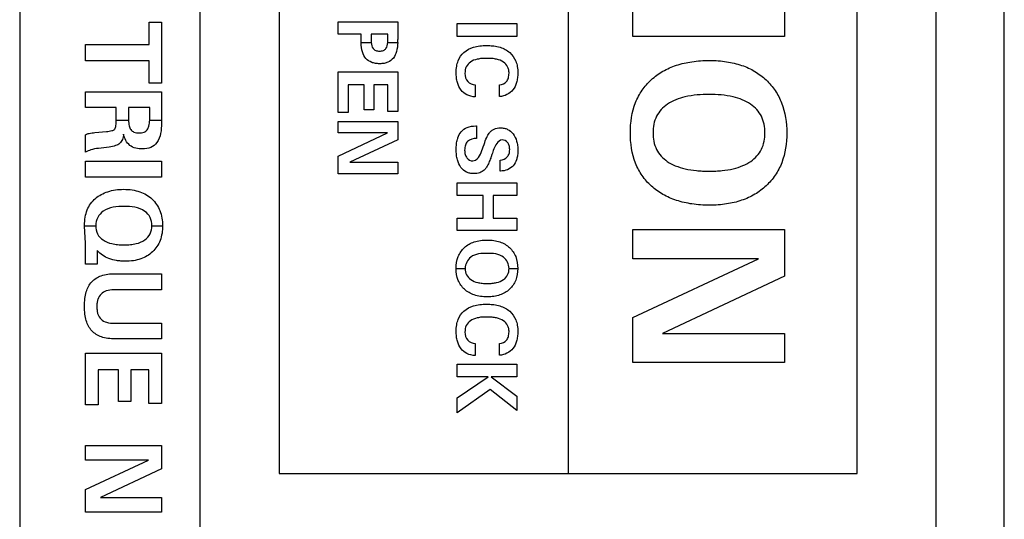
# Model space of a CAD drawing. Header units: inches. Extents: x -3.6 to 47.6, y 1.8 to 32.
# Tile 3 of 35: x -2.637 to -1.637, y 12.021 to 12.529. Entities that reach past the tile are written whole.
import ezdxf

# ---------------------------------------------------------------- set-up
doc = ezdxf.new("R2010")
doc.units = ezdxf.units.IN
doc.header["$LTSCALE"] = 2.42
doc.header["$MEASUREMENT"] = 0
doc.layers.get('0').update_dxf_attribs({"linetype": 'CONTINUOUS'})

msp = doc.modelspace()

# ---------------------------------------------------------------- linework, layer by layer
at = {"color": 7, "linetype": 'Continuous'}
for p, q in [((-2.4541, 14.0768), (-2.4541, 11.2587)), ((-1.7065, 11.2587), (-1.7065, 14.0768)), ((-2.6372, 14.0578), (-2.6372, 11.3078)), ((-1.6372, 11.3078), (-1.6372, 14.0578)), ((-2.3738, 13.2488), (-2.3738, 12.0679)), ((-2.0803, 13.2488), (-2.0803, 12.0679)), ((-1.7868, 12.0679), (-1.7868, 13.2488)), ((-2.0144, 12.5119), (-2.0144, 12.5447)), ((-1.8604, 12.5447), (-1.8604, 12.5119)), ((-2.5058, 12.5035), (-2.5058, 12.5262)), ((-2.5058, 12.5262), (-2.4933, 12.5262)), ((-2.4933, 12.5262), (-2.4933, 12.4643)), ((-2.3137, 12.5142), (-2.3137, 12.5265)), ((-2.3137, 12.5265), (-2.2532, 12.5265)), ((-2.2532, 12.5265), (-2.2532, 12.5086)), ((-2.1928, 12.5119), (-2.1928, 12.5248)), ((-2.1928, 12.5248), (-2.1323, 12.5248)), ((-2.1323, 12.5248), (-2.1323, 12.5119)), ((-2.2904, 12.5142), (-2.3137, 12.5142)), ((-2.2904, 12.5053), (-2.2904, 12.5142)), ((-2.2802, 12.5142), (-2.2802, 12.5081)), ((-2.2633, 12.5142), (-2.2802, 12.5142)), ((-2.2633, 12.5081), (-2.2633, 12.5142)), ((-2.1323, 12.5119), (-2.1928, 12.5119)), ((-1.8604, 12.5119), (-2.0144, 12.5119)), ((-2.5703, 12.487), (-2.5703, 12.5035)), ((-2.5703, 12.5035), (-2.5058, 12.5035)), ((-2.2904, 12.5056), (-2.2801, 12.5056)), ((-2.2802, 12.5081), (-2.2801, 12.5056)), ((-2.2634, 12.5056), (-2.2533, 12.5056)), ((-2.5058, 12.487), (-2.5703, 12.487)), ((-2.5058, 12.4643), (-2.5058, 12.487)), ((-2.3137, 12.4347), (-2.3137, 12.4758)), ((-2.3137, 12.4758), (-2.2532, 12.4758)), ((-2.2532, 12.4758), (-2.2532, 12.4356)), ((-2.4933, 12.4643), (-2.5058, 12.4643)), ((-2.3036, 12.4626), (-2.3036, 12.4347)), ((-2.2873, 12.4626), (-2.3036, 12.4626)), ((-2.2873, 12.4373), (-2.2873, 12.4626)), ((-2.2775, 12.4626), (-2.2775, 12.4373)), ((-2.2632, 12.4626), (-2.2775, 12.4626)), ((-2.2632, 12.4356), (-2.2632, 12.4626)), ((-2.1747, 12.4626), (-2.1747, 12.4504)), ((-2.1498, 12.4507), (-2.1498, 12.4627)), ((-2.5703, 12.4395), (-2.5703, 12.4557)), ((-2.5703, 12.4557), (-2.4933, 12.4557)), ((-2.4933, 12.4557), (-2.4933, 12.4237)), ((-2.5393, 12.4395), (-2.5703, 12.4395)), ((-2.5393, 12.4253), (-2.5393, 12.4395)), ((-2.5267, 12.4395), (-2.5267, 12.4298)), ((-2.5052, 12.4395), (-2.5267, 12.4395)), ((-2.5052, 12.4298), (-2.5052, 12.4395)), ((-2.3036, 12.4347), (-2.3137, 12.4347)), ((-2.2775, 12.4373), (-2.2873, 12.4373)), ((-2.2532, 12.4356), (-2.2632, 12.4356)), ((-2.5393, 12.4267), (-2.5267, 12.4267)), ((-2.5267, 12.4298), (-2.5267, 12.4267)), ((-2.5052, 12.4267), (-2.5052, 12.4298)), ((-2.5052, 12.4267), (-2.4933, 12.4267)), ((-2.3137, 12.4138), (-2.3137, 12.4254)), ((-2.3137, 12.4254), (-2.2532, 12.4254)), ((-2.2532, 12.4254), (-2.2532, 12.4067)), ((-2.174, 12.4209), (-2.1732, 12.4209)), ((-2.1732, 12.4209), (-2.1732, 12.4082)), ((-2.5703, 12.3942), (-2.5703, 12.412)), ((-2.5609, 12.4142), (-2.5492, 12.4152)), ((-2.3137, 12.3903), (-2.2636, 12.4138)), ((-2.2636, 12.4138), (-2.3137, 12.4138)), ((-2.2532, 12.4067), (-2.3018, 12.384)), ((-2.1664, 12.3996), (-2.1655, 12.4022)), ((-2.5462, 12.3995), (-2.5573, 12.3981)), ((-2.3137, 12.3724), (-2.3137, 12.3903)), ((-2.5703, 12.3688), (-2.5703, 12.3852)), ((-2.5703, 12.3852), (-2.4933, 12.3852)), ((-2.4933, 12.3852), (-2.4933, 12.3688)), ((-2.3018, 12.384), (-2.2532, 12.384)), ((-2.2532, 12.384), (-2.2532, 12.3724)), ((-2.1492, 12.3751), (-2.1492, 12.3863)), ((-2.2532, 12.3724), (-2.3137, 12.3724)), ((-2.1489, 12.3751), (-2.1492, 12.3751)), ((-2.4933, 12.3688), (-2.5703, 12.3688)), ((-2.1928, 12.3502), (-2.1928, 12.3632)), ((-2.1928, 12.3632), (-2.1323, 12.3632)), ((-2.1323, 12.3632), (-2.1323, 12.3502)), ((-2.1664, 12.3502), (-2.1928, 12.3502)), ((-2.1664, 12.3273), (-2.1664, 12.3502)), ((-2.1565, 12.3502), (-2.1565, 12.3273)), ((-2.1323, 12.3502), (-2.1565, 12.3502)), ((-2.1928, 12.3147), (-2.1928, 12.3273)), ((-2.1928, 12.3273), (-2.1664, 12.3273)), ((-2.1565, 12.3273), (-2.1323, 12.3273)), ((-2.1323, 12.3273), (-2.1323, 12.3147)), ((-2.5713, 12.319), (-2.5713, 12.3196)), ((-2.5713, 12.3196), (-2.5599, 12.3196)), ((-2.5703, 12.3019), (-2.5713, 12.319)), ((-2.5599, 12.3196), (-2.5599, 12.3196)), ((-2.5029, 12.3196), (-2.5029, 12.3196)), ((-2.5029, 12.3196), (-2.4921, 12.3196)), ((-2.4921, 12.3196), (-2.4921, 12.3196)), ((-2.1323, 12.3147), (-2.1928, 12.3147)), ((-2.0144, 12.2861), (-2.0144, 12.3157)), ((-2.0144, 12.3157), (-1.8604, 12.3157)), ((-1.8604, 12.3157), (-1.8604, 12.2682)), ((-2.5703, 12.2806), (-2.5703, 12.3019)), ((-2.5585, 12.2943), (-2.5585, 12.2806)), ((-2.5585, 12.2806), (-2.5703, 12.2806)), ((-2.0144, 12.2263), (-1.8869, 12.2861)), ((-1.8869, 12.2861), (-2.0144, 12.2861)), ((-2.5407, 12.2708), (-2.4933, 12.2708)), ((-2.4933, 12.2708), (-2.4933, 12.2544)), ((-2.1939, 12.2762), (-2.1939, 12.2762)), ((-2.1939, 12.2762), (-2.1848, 12.2762)), ((-2.1848, 12.2762), (-2.1848, 12.2762)), ((-2.1402, 12.2762), (-2.1402, 12.2762)), ((-2.1402, 12.2762), (-2.1314, 12.2762)), ((-2.1314, 12.2762), (-2.1314, 12.2762)), ((-1.8604, 12.2682), (-1.9842, 12.2102)), ((-2.4933, 12.2544), (-2.5418, 12.2544)), ((-2.5411, 12.2205), (-2.4933, 12.2205)), ((-2.4933, 12.2205), (-2.4933, 12.2047)), ((-2.0144, 12.1806), (-2.0144, 12.2263)), ((-1.9842, 12.2102), (-1.8604, 12.2102)), ((-1.8604, 12.2102), (-1.8604, 12.1806)), ((-2.4933, 12.2047), (-2.5407, 12.2047)), ((-2.5703, 12.1377), (-2.5703, 12.19)), ((-2.5703, 12.19), (-2.4933, 12.19)), ((-2.4933, 12.19), (-2.4933, 12.1389)), ((-2.1747, 12.1999), (-2.1747, 12.1877)), ((-2.1498, 12.188), (-2.1498, 12.2)), ((-1.8604, 12.1806), (-2.0144, 12.1806)), ((-2.5574, 12.1733), (-2.5574, 12.1377)), ((-2.5367, 12.1733), (-2.5574, 12.1733)), ((-2.5367, 12.1411), (-2.5367, 12.1733)), ((-2.5242, 12.1733), (-2.5242, 12.1411)), ((-2.506, 12.1733), (-2.5242, 12.1733)), ((-2.506, 12.1389), (-2.506, 12.1733)), ((-2.1928, 12.1661), (-2.1928, 12.179)), ((-2.1928, 12.179), (-2.1323, 12.179)), ((-2.1323, 12.179), (-2.1323, 12.1661)), ((-2.1928, 12.1448), (-2.1615, 12.1661)), ((-2.1615, 12.1661), (-2.1928, 12.1661)), ((-2.1585, 12.1661), (-2.1323, 12.1464)), ((-2.1323, 12.1661), (-2.1585, 12.1661)), ((-2.1594, 12.1531), (-2.1928, 12.1297)), ((-2.1323, 12.1318), (-2.1594, 12.1531)), ((-2.5242, 12.1411), (-2.5367, 12.1411)), ((-2.1928, 12.1297), (-2.1928, 12.1448)), ((-2.1323, 12.1464), (-2.1323, 12.1318)), ((-2.5574, 12.1377), (-2.5703, 12.1377)), ((-2.4933, 12.1389), (-2.506, 12.1389)), ((-2.5703, 12.0816), (-2.5703, 12.0963)), ((-2.5703, 12.0963), (-2.4933, 12.0963)), ((-2.4933, 12.0963), (-2.4933, 12.0726)), ((-2.5703, 12.0516), (-2.5065, 12.0816)), ((-2.5065, 12.0816), (-2.5703, 12.0816)), ((-2.4933, 12.0726), (-2.5552, 12.0436)), ((-2.3738, 12.0679), (-1.7868, 12.0679)), ((-2.5703, 12.0288), (-2.5703, 12.0516)), ((-2.5552, 12.0436), (-2.4933, 12.0436)), ((-2.4933, 12.0436), (-2.4933, 12.0288)), ((-2.4933, 12.0288), (-2.5703, 12.0288))]:
    msp.add_line(p, q, dxfattribs=at)
for centre, radius, start, end in [((-2.2942, 12.5081), 0.0309, 355.3383, 359.9797), ((-2.3264, 12.5086), 0.0732, 357.6222, 359.9688)]:
    msp.add_arc(centre, radius, start, end, dxfattribs=at)
for points, knots in [([(-2.2533, 12.5056), (-2.2534, 12.5025), (-2.254, 12.497), (-2.257, 12.4895), (-2.2622, 12.4857), (-2.2672, 12.4843), (-2.2716, 12.484), (-2.2758, 12.4843), (-2.2808, 12.4856), (-2.2862, 12.4891), (-2.2898, 12.4965), (-2.2904, 12.5022), (-2.2904, 12.5053)], [0, 0, 0, 0, 0.14479, 0.25567, 0.36699, 0.42914, 0.49951, 0.56754, 0.62851, 0.73915, 0.85594, 1, 1, 1, 1]), ([(-2.2801, 12.5056), (-2.2799, 12.5035), (-2.2794, 12.5), (-2.2755, 12.4972), (-2.2717, 12.4968), (-2.2679, 12.4972), (-2.2641, 12.5), (-2.2636, 12.5035), (-2.2634, 12.5056)], [0, 0, 0, 0, 0.23611, 0.35528, 0.50133, 0.64606, 0.76505, 1, 1, 1, 1]), ([(-2.1747, 12.4504), (-2.1775, 12.4506), (-2.183, 12.4518), (-2.1896, 12.4572), (-2.1926, 12.4638), (-2.1937, 12.4699), (-2.194, 12.4754), (-2.1936, 12.4813), (-2.1917, 12.4886), (-2.1865, 12.4965), (-2.1778, 12.5008), (-2.1698, 12.5024), (-2.1638, 12.5027), (-2.16, 12.5025), (-2.1585, 12.5024)], [0, 0, 0, 0, 0.09837, 0.1882, 0.28584, 0.34184, 0.40424, 0.47805, 0.54441, 0.66538, 0.79313, 0.86696, 0.95012, 1, 1, 1, 1]), ([(-2.1585, 12.5024), (-2.1576, 12.5024), (-2.1545, 12.5021), (-2.1495, 12.501), (-2.144, 12.4988), (-2.1379, 12.4946), (-2.1336, 12.4884), (-2.1316, 12.481), (-2.1312, 12.4752), (-2.1315, 12.4698), (-2.1327, 12.4638), (-2.1365, 12.455), (-2.1447, 12.451), (-2.1498, 12.4507)], [0, 0, 0, 0, 0.03742, 0.12111, 0.19723, 0.2688, 0.40762, 0.4823, 0.56465, 0.63216, 0.69332, 0.80225, 1, 1, 1, 1]), ([(-2.1666, 12.4895), (-2.1671, 12.4894), (-2.169, 12.4893), (-2.1735, 12.4886), (-2.1795, 12.4866), (-2.1843, 12.4811), (-2.185, 12.4766), (-2.185, 12.4743)], [0, 0, 0, 0, 0.04993, 0.22388, 0.50591, 0.74194, 1, 1, 1, 1]), ([(-2.1498, 12.4627), (-2.1472, 12.4628), (-2.1431, 12.4647), (-2.1406, 12.4698), (-2.1401, 12.474), (-2.1404, 12.4778), (-2.1418, 12.482), (-2.1459, 12.4865), (-2.1519, 12.4886), (-2.1576, 12.4895), (-2.1622, 12.4896), (-2.1653, 12.4895), (-2.1666, 12.4895)], [0, 0, 0, 0, 0.151, 0.23222, 0.32437, 0.39393, 0.45756, 0.58229, 0.73021, 0.81975, 0.92165, 1, 1, 1, 1]), ([(-2.017, 12.4139), (-2.017, 12.4243), (-2.0148, 12.4398), (-2.0055, 12.4575), (-1.996, 12.4683), (-1.9841, 12.477), (-1.97, 12.4831), (-1.957, 12.486), (-1.9456, 12.4872), (-1.9367, 12.4875), (-1.9278, 12.4872), (-1.9169, 12.486), (-1.9041, 12.483), (-1.8904, 12.4768), (-1.8788, 12.468), (-1.8695, 12.4571), (-1.8603, 12.4395), (-1.8581, 12.4242), (-1.8581, 12.4139)], [0, 0, 0, 0, 0.12743, 0.1855, 0.24344, 0.30258, 0.36406, 0.43042, 0.4661, 0.50372, 0.54003, 0.57454, 0.63904, 0.69941, 0.75823, 0.81606, 0.87393, 1, 1, 1, 1]), ([(-2.185, 12.4743), (-2.185, 12.4714), (-2.1833, 12.4653), (-2.1775, 12.4628), (-2.1747, 12.4626)], [0, 0, 0, 0, 0.51071, 1, 1, 1, 1]), ([(-1.9368, 12.4529), (-1.9451, 12.4529), (-1.9599, 12.4518), (-1.9793, 12.4448), (-1.992, 12.4313), (-1.994, 12.4197), (-1.994, 12.414)], [0, 0, 0, 0, 0.3193, 0.5682, 0.77845, 1, 1, 1, 1]), ([(-1.8803, 12.414), (-1.8803, 12.4197), (-1.8824, 12.4312), (-1.8949, 12.4447), (-1.9141, 12.4518), (-1.9287, 12.4529), (-1.9368, 12.4529)], [0, 0, 0, 0, 0.22153, 0.43405, 0.68412, 1, 1, 1, 1]), ([(-2.5492, 12.4152), (-2.5473, 12.4154), (-2.5448, 12.4157), (-2.542, 12.4166), (-2.5407, 12.4174), (-2.54, 12.4187), (-2.5393, 12.4213), (-2.5393, 12.4236), (-2.5393, 12.4253)], [0, 0, 0, 0, 0.33665, 0.4477, 0.52508, 0.59908, 0.70056, 1, 1, 1, 1]), ([(-2.5267, 12.4267), (-2.5266, 12.4248), (-2.5262, 12.4215), (-2.5247, 12.417), (-2.521, 12.4141), (-2.5179, 12.4138), (-2.5162, 12.4138)], [0, 0, 0, 0, 0.30273, 0.517, 0.73376, 1, 1, 1, 1]), ([(-2.5162, 12.4138), (-2.5144, 12.4138), (-2.5112, 12.4141), (-2.5072, 12.4168), (-2.5057, 12.4214), (-2.5053, 12.4247), (-2.5052, 12.4267)], [0, 0, 0, 0, 0.27357, 0.48609, 0.69462, 1, 1, 1, 1]), ([(-2.4933, 12.4237), (-2.4933, 12.4169), (-2.494, 12.4064), (-2.504, 12.3983), (-2.5097, 12.3976), (-2.5126, 12.3976)], [0, 0, 0, 0, 0.5518, 0.76114, 1, 1, 1, 1]), ([(-2.1921, 12.409), (-2.1914, 12.4111), (-2.1891, 12.4155), (-2.1826, 12.4202), (-2.1769, 12.4209), (-2.174, 12.4209)], [0, 0, 0, 0, 0.28882, 0.61966, 1, 1, 1, 1]), ([(-2.5703, 12.412), (-2.5691, 12.4126), (-2.566, 12.4136), (-2.5628, 12.414), (-2.5609, 12.4142)], [0, 0, 0, 0, 0.40649, 1, 1, 1, 1]), ([(-2.5317, 12.4125), (-2.5319, 12.4107), (-2.5325, 12.4073), (-2.5353, 12.4029), (-2.5403, 12.4004), (-2.544, 12.3998), (-2.5462, 12.3995)], [0, 0, 0, 0, 0.25968, 0.46955, 0.69519, 1, 1, 1, 1]), ([(-2.5126, 12.3976), (-2.517, 12.3976), (-2.5267, 12.3993), (-2.5307, 12.4083), (-2.5317, 12.4125)], [0, 0, 0, 0, 0.50267, 1, 1, 1, 1]), ([(-2.1655, 12.4022), (-2.1648, 12.4046), (-2.1633, 12.4085), (-2.1609, 12.4132), (-2.1582, 12.4161), (-2.1545, 12.4184), (-2.1499, 12.4192), (-2.1452, 12.4188), (-2.1404, 12.4172), (-2.1354, 12.4129), (-2.1326, 12.4067), (-2.1314, 12.4009), (-2.1312, 12.3961), (-2.1314, 12.3914), (-2.1321, 12.3883), (-2.1326, 12.3867), (-2.1326, 12.3864)], [0, 0, 0, 0, 0.10812, 0.18663, 0.23242, 0.27895, 0.37687, 0.43414, 0.48774, 0.59521, 0.71499, 0.78246, 0.85707, 0.92661, 0.989, 1, 1, 1, 1]), ([(-1.8581, 12.4138), (-1.8581, 12.4035), (-1.8602, 12.3882), (-1.8694, 12.3706), (-1.8788, 12.3597), (-1.8904, 12.351), (-1.9042, 12.3448), (-1.9169, 12.3418), (-1.9278, 12.3406), (-1.9367, 12.3404), (-1.9456, 12.3406), (-1.9569, 12.3418), (-1.97, 12.3447), (-1.984, 12.3508), (-1.9959, 12.3594), (-2.0055, 12.3702), (-2.0148, 12.3879), (-2.017, 12.4034), (-2.017, 12.4138)], [0, 0, 0, 0, 0.1262, 0.18406, 0.24188, 0.30062, 0.36096, 0.42548, 0.46001, 0.49634, 0.53388, 0.56949, 0.63576, 0.69723, 0.75641, 0.81435, 0.87243, 1, 1, 1, 1]), ([(-1.994, 12.4139), (-1.994, 12.4082), (-1.992, 12.3966), (-1.9818, 12.3856), (-1.9711, 12.3801), (-1.9611, 12.377), (-1.9517, 12.3756), (-1.9435, 12.375), (-1.9368, 12.3749), (-1.9302, 12.375), (-1.9221, 12.3756), (-1.9129, 12.3771), (-1.903, 12.3802), (-1.8924, 12.3857), (-1.8823, 12.3967), (-1.8803, 12.4082), (-1.8803, 12.4139)], [0, 0, 0, 0, 0.11104, 0.21668, 0.27593, 0.3422, 0.41725, 0.45847, 0.50231, 0.54541, 0.58597, 0.65992, 0.72546, 0.78442, 0.88984, 1, 1, 1, 1]), ([(-2.1576, 12.3918), (-2.1577, 12.3916), (-2.1579, 12.3911), (-2.1581, 12.3903), (-2.1584, 12.3894), (-2.159, 12.3879), (-2.1597, 12.3859), (-2.1607, 12.3836), (-2.1619, 12.3811), (-2.1633, 12.3785), (-2.1653, 12.376), (-2.1675, 12.3744), (-2.1709, 12.3728), (-2.1752, 12.3723), (-2.1798, 12.3727), (-2.1847, 12.3743), (-2.1898, 12.3788), (-2.1926, 12.3854), (-2.1937, 12.3916), (-2.194, 12.397), (-2.1937, 12.4023), (-2.193, 12.4063), (-2.1923, 12.4085), (-2.1921, 12.409)], [0, 0, 0, 0, 0.01074, 0.02062, 0.03032, 0.04913, 0.08445, 0.11675, 0.14607, 0.19609, 0.23545, 0.2699, 0.30535, 0.38479, 0.43808, 0.4877, 0.58694, 0.70005, 0.76505, 0.83747, 0.91206, 0.97781, 1, 1, 1, 1]), ([(-2.1732, 12.4082), (-2.1764, 12.4082), (-2.1816, 12.4071), (-2.1845, 12.4021), (-2.1852, 12.399), (-2.1854, 12.3957), (-2.185, 12.392), (-2.1828, 12.3874), (-2.1792, 12.3854), (-2.177, 12.3854)], [0, 0, 0, 0, 0.27919, 0.40703, 0.48008, 0.56251, 0.69082, 0.80474, 1, 1, 1, 1]), ([(-2.1473, 12.4067), (-2.1495, 12.4067), (-2.1546, 12.4014), (-2.1564, 12.3957), (-2.1576, 12.3918)], [0, 0, 0, 0, 0.34683, 1, 1, 1, 1]), ([(-2.1492, 12.3863), (-2.1466, 12.3866), (-2.1425, 12.388), (-2.1399, 12.3927), (-2.1394, 12.3968), (-2.1399, 12.4008), (-2.1418, 12.4051), (-2.1452, 12.4067), (-2.1473, 12.4067)], [0, 0, 0, 0, 0.26376, 0.38838, 0.53184, 0.67103, 0.78974, 1, 1, 1, 1]), ([(-2.5573, 12.3981), (-2.56, 12.3978), (-2.5644, 12.397), (-2.5687, 12.3953), (-2.5703, 12.3942)], [0, 0, 0, 0, 0.58149, 1, 1, 1, 1]), ([(-2.177, 12.3854), (-2.176, 12.3854), (-2.17, 12.3878), (-2.1681, 12.3948), (-2.1664, 12.3996)], [0, 0, 0, 0, 0.1598, 1, 1, 1, 1]), ([(-2.1326, 12.3864), (-2.1334, 12.3843), (-2.1366, 12.3779), (-2.1442, 12.3751), (-2.1489, 12.3751)], [0, 0, 0, 0, 0.3224, 1, 1, 1, 1]), ([(-2.5713, 12.3196), (-2.5713, 12.3226), (-2.5709, 12.328), (-2.569, 12.3356), (-2.5653, 12.3422), (-2.5604, 12.3474), (-2.5544, 12.3516), (-2.5476, 12.3544), (-2.5398, 12.3562), (-2.5315, 12.3567), (-2.5232, 12.3562), (-2.5153, 12.3543), (-2.5084, 12.3512), (-2.5007, 12.3454), (-2.4935, 12.3349), (-2.4921, 12.3248), (-2.4921, 12.3196)], [0, 0, 0, 0, 0.07153, 0.13259, 0.1916, 0.25363, 0.30843, 0.36888, 0.43407, 0.50235, 0.57318, 0.63787, 0.69855, 0.75776, 0.87338, 1, 1, 1, 1]), ([(-2.5311, 12.3392), (-2.5384, 12.3392), (-2.5495, 12.3382), (-2.5588, 12.3283), (-2.5599, 12.3225), (-2.5599, 12.3196)], [0, 0, 0, 0, 0.56658, 0.77787, 1, 1, 1, 1]), ([(-2.5029, 12.3196), (-2.5029, 12.3225), (-2.5039, 12.3283), (-2.513, 12.3381), (-2.5239, 12.3392), (-2.5311, 12.3392)], [0, 0, 0, 0, 0.22444, 0.43755, 1, 1, 1, 1]), ([(-2.5599, 12.3196), (-2.5599, 12.3167), (-2.5589, 12.3109), (-2.5525, 12.3042), (-2.5449, 12.3014), (-2.5375, 12.3003), (-2.5312, 12.3), (-2.5249, 12.3003), (-2.5177, 12.3014), (-2.5102, 12.3043), (-2.5039, 12.311), (-2.5029, 12.3168), (-2.5029, 12.3196)], [0, 0, 0, 0, 0.11093, 0.21668, 0.34246, 0.4181, 0.50397, 0.58694, 0.66056, 0.78485, 0.89037, 1, 1, 1, 1]), ([(-2.4921, 12.3196), (-2.4921, 12.3145), (-2.4934, 12.3047), (-2.5002, 12.2943), (-2.5077, 12.2886), (-2.5143, 12.2856), (-2.5219, 12.2838), (-2.5288, 12.2834), (-2.5345, 12.2836), (-2.5401, 12.2843), (-2.5487, 12.2865), (-2.5554, 12.2906), (-2.5585, 12.2943)], [0, 0, 0, 0, 0.16894, 0.32076, 0.39771, 0.47683, 0.56156, 0.6547, 0.70412, 0.7515, 0.84152, 1, 1, 1, 1]), ([(-2.1939, 12.2762), (-2.1939, 12.2803), (-2.1928, 12.2882), (-2.1871, 12.2965), (-2.1809, 12.301), (-2.1754, 12.3034), (-2.1691, 12.3048), (-2.1624, 12.3052), (-2.1557, 12.3048), (-2.1495, 12.3034), (-2.1441, 12.3009), (-2.1381, 12.2964), (-2.1325, 12.2881), (-2.1314, 12.2803), (-2.1314, 12.2762)], [0, 0, 0, 0, 0.12765, 0.24308, 0.30231, 0.36387, 0.4303, 0.50365, 0.57454, 0.63915, 0.69962, 0.75853, 0.8737, 1, 1, 1, 1]), ([(-2.1624, 12.2915), (-2.1681, 12.2915), (-2.1793, 12.291), (-2.1848, 12.2805), (-2.1848, 12.2762)], [0, 0, 0, 0, 0.574, 1, 1, 1, 1]), ([(-2.1402, 12.2762), (-2.1402, 12.2805), (-2.1456, 12.2909), (-2.1567, 12.2915), (-2.1624, 12.2915)], [0, 0, 0, 0, 0.42865, 1, 1, 1, 1]), ([(-2.5407, 12.2047), (-2.5452, 12.2047), (-2.5538, 12.2055), (-2.5648, 12.2122), (-2.5695, 12.2215), (-2.5712, 12.2302), (-2.5716, 12.2377), (-2.5712, 12.2453), (-2.5695, 12.254), (-2.5649, 12.2633), (-2.5538, 12.2699), (-2.5453, 12.2708), (-2.5407, 12.2708)], [0, 0, 0, 0, 0.13276, 0.24288, 0.35689, 0.42365, 0.49941, 0.57586, 0.64296, 0.75652, 0.86631, 1, 1, 1, 1]), ([(-2.1314, 12.2762), (-2.1314, 12.2721), (-2.1325, 12.2643), (-2.1381, 12.256), (-2.1441, 12.2515), (-2.1495, 12.2491), (-2.1557, 12.2476), (-2.1623, 12.2472), (-2.1691, 12.2476), (-2.1754, 12.249), (-2.1809, 12.2514), (-2.1871, 12.2559), (-2.1928, 12.2641), (-2.1939, 12.2721), (-2.1939, 12.2762)], [0, 0, 0, 0, 0.1264, 0.2415, 0.30036, 0.36082, 0.42545, 0.49638, 0.56957, 0.63594, 0.69751, 0.7568, 0.87223, 1, 1, 1, 1]), ([(-2.1848, 12.2762), (-2.1848, 12.274), (-2.184, 12.2694), (-2.1791, 12.2641), (-2.1731, 12.2619), (-2.1673, 12.261), (-2.1624, 12.2608), (-2.1574, 12.261), (-2.1518, 12.2619), (-2.1459, 12.2641), (-2.141, 12.2694), (-2.1402, 12.274), (-2.1402, 12.2762)], [0, 0, 0, 0, 0.11118, 0.21691, 0.34203, 0.41718, 0.50235, 0.58605, 0.66005, 0.78414, 0.88967, 1, 1, 1, 1]), ([(-2.5418, 12.2544), (-2.5443, 12.2544), (-2.549, 12.2539), (-2.555, 12.2505), (-2.5577, 12.2456), (-2.5587, 12.2411), (-2.5589, 12.2372), (-2.5587, 12.2333), (-2.5577, 12.2288), (-2.5549, 12.224), (-2.5486, 12.2209), (-2.5437, 12.2205), (-2.5411, 12.2205)], [0, 0, 0, 0, 0.13587, 0.2474, 0.35932, 0.42396, 0.49703, 0.56953, 0.63327, 0.74309, 0.85622, 1, 1, 1, 1]), ([(-2.1747, 12.1877), (-2.1775, 12.1879), (-2.183, 12.189), (-2.1896, 12.1945), (-2.1926, 12.201), (-2.1937, 12.2072), (-2.194, 12.2127), (-2.1936, 12.2186), (-2.1917, 12.2259), (-2.1865, 12.2338), (-2.1778, 12.238), (-2.1698, 12.2396), (-2.1638, 12.24), (-2.16, 12.2398), (-2.1585, 12.2397)], [0, 0, 0, 0, 0.09837, 0.18822, 0.28583, 0.34183, 0.40423, 0.47804, 0.5444, 0.66537, 0.79312, 0.86695, 0.95012, 1, 1, 1, 1]), ([(-2.1585, 12.2397), (-2.1576, 12.2397), (-2.1545, 12.2393), (-2.1478, 12.238), (-2.139, 12.2335), (-2.1336, 12.2256), (-2.1316, 12.2183), (-2.1312, 12.2125), (-2.1315, 12.2071), (-2.1327, 12.2011), (-2.1365, 12.1923), (-2.1447, 12.1883), (-2.1498, 12.188)], [0, 0, 0, 0, 0.03745, 0.12122, 0.26821, 0.4071, 0.48183, 0.56423, 0.63182, 0.69305, 0.80208, 1, 1, 1, 1]), ([(-2.1666, 12.2267), (-2.1671, 12.2267), (-2.169, 12.2266), (-2.1735, 12.2259), (-2.1795, 12.2238), (-2.1843, 12.2184), (-2.185, 12.2139), (-2.185, 12.2116)], [0, 0, 0, 0, 0.04992, 0.22386, 0.50582, 0.74189, 1, 1, 1, 1]), ([(-2.1498, 12.2), (-2.1472, 12.2001), (-2.1431, 12.202), (-2.1406, 12.2071), (-2.1401, 12.2113), (-2.1404, 12.2151), (-2.1418, 12.2193), (-2.1459, 12.2237), (-2.1519, 12.2259), (-2.1576, 12.2267), (-2.1622, 12.2269), (-2.1653, 12.2268), (-2.1666, 12.2267)], [0, 0, 0, 0, 0.151, 0.23222, 0.32437, 0.3939, 0.45754, 0.58229, 0.7302, 0.81975, 0.92165, 1, 1, 1, 1]), ([(-2.185, 12.2116), (-2.185, 12.2087), (-2.1833, 12.2026), (-2.1775, 12.2001), (-2.1747, 12.1999)], [0, 0, 0, 0, 0.51071, 1, 1, 1, 1])]:
    msp.add_open_spline(points, degree=3, knots=knots, dxfattribs=at)

doc.saveas('drawing.dxf')
